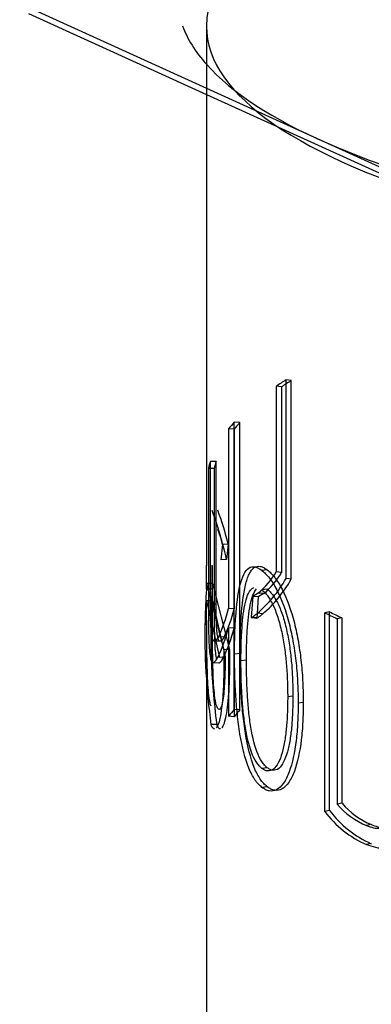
# Model space of a CAD drawing. Header units: millimetres. Extents: x -177 to 471, y -85 to 200.
# Tile 118 of 222: x -138.336 to -137.721, y 105.209 to 106.928. Entities that reach past the tile are written whole.
import ezdxf
from ezdxf.lldxf.tags import DXFTag

# ---------------------------------------------------------------- set-up
doc = ezdxf.new("R2010")
doc.units = ezdxf.units.MM
doc.layers.add('Default', color=7, linetype='Continuous')
doc.layers.add('P5_A', color=7, linetype='Continuous')
tags = doc.linetypes.add('HIDDEN2', pattern=[4.7625, 3.175, -1.5875]).pattern_tags.tags
tags[6:7] = [DXFTag(74, 4), DXFTag(75, 0), DXFTag(340, '0'), DXFTag(46, 0.0), DXFTag(50, 0.0), DXFTag(44, 0.0), DXFTag(45, 0.0)]
tags[4:5] = [DXFTag(74, 4), DXFTag(75, 0), DXFTag(340, '0'), DXFTag(46, 0.0), DXFTag(50, 0.0), DXFTag(44, 0.0), DXFTag(45, 0.0)]

# ---------------------------------------------------------------- blocks, each defined once
blk = doc.blocks.new('SE1')
at = {"layer": 'P5_A', "color": 7, "linetype": 'HIDDEN2'}
for p, q in [((-137.3662, 106.5155), (-138.3356, 106.956)), ((-138.0095, 106.7974), (-137.3395, 106.4929)), ((-137.8613, 106.2977), (-137.8704, 106.299)), ((-137.8613, 105.9509), (-137.8613, 106.2977)), ((-137.9511, 106.2246), (-137.9608, 106.2254)), ((-137.9511, 105.7226), (-137.9511, 106.2246)), ((-137.9926, 106.1564), (-138.0025, 106.1567)), ((-137.996, 106.1443), (-138.0025, 106.1445)), ((-137.996, 106.1443), (-137.996, 105.893)), ((-137.9926, 105.9071), (-137.9926, 106.1564)), ((-137.9813, 106.0117), (-137.984, 105.9846)), ((-137.9715, 106.0122), (-137.9813, 106.0117)), ((-137.9715, 106.0122), (-137.9742, 105.9851)), ((-137.9995, 105.9741), (-137.9995, 105.8752)), ((-137.9742, 105.9851), (-137.984, 105.9846)), ((-137.9031, 105.9672), (-137.9125, 105.9661)), ((-137.9991, 105.9433), (-138.0091, 105.9432)), ((-138.0091, 105.9432), (-137.9791, 105.8276)), ((-137.9991, 105.9433), (-137.9693, 105.8281)), ((-137.8613, 105.9509), (-137.8704, 105.9521)), ((-137.9995, 105.9333), (-138.0095, 105.9333)), ((-137.9031, 105.9333), (-137.9125, 105.9323)), ((-137.9991, 105.9134), (-138.0091, 105.9133)), ((-138.0091, 105.9133), (-137.9865, 105.8145)), ((-137.9926, 105.9071), (-138.0025, 105.9074)), ((-137.9991, 105.9134), (-137.9767, 105.8151)), ((-137.9309, 105.8839), (-137.9213, 105.883)), ((-137.9216, 105.8835), (-137.9301, 105.8844)), ((-137.9211, 105.891), (-137.9216, 105.8835)), ((-137.911, 105.8904), (-137.9205, 105.8914)), ((-137.7943, 105.8939), (-137.8029, 105.8924)), ((-137.8029, 105.5455), (-137.8029, 105.8924)), ((-137.7943, 105.547), (-137.7943, 105.8939)), ((-137.7727, 105.8835), (-137.7812, 105.8819)), ((-137.7812, 105.8819), (-137.7812, 105.5581)), ((-137.7727, 105.8835), (-137.7727, 105.5597)), ((-137.9693, 105.8281), (-137.9791, 105.8276)), ((-137.9791, 105.8276), (-137.979, 105.8057)), ((-137.9693, 105.8281), (-137.9692, 105.8062)), ((-137.9506, 105.821), (-137.9603, 105.8202)), ((-137.9978, 105.8054), (-137.9878, 105.805)), ((-137.9767, 105.8151), (-137.9865, 105.8145)), ((-137.9395, 105.8093), (-137.9491, 105.8084)), ((-137.8585, 105.7466), (-137.8675, 105.7454)), ((-137.8403, 105.7357), (-137.8493, 105.7344)), ((-137.961, 105.7231), (-137.961, 105.7108)), ((-137.9511, 105.7226), (-137.9608, 105.7234)), ((-137.9915, 105.6975), (-138.0014, 105.6972)), ((-137.961, 105.7108), (-137.9708, 105.7115)), ((-137.9031, 105.6217), (-137.9125, 105.6206)), ((-137.9031, 105.5885), (-137.9125, 105.5874)), ((-137.7727, 105.5597), (-137.7812, 105.5581)), ((-137.7943, 105.547), (-137.8029, 105.5455)), ((-137.7215, 105.5224), (-137.7296, 105.5207)), ((-137.7215, 105.4892), (-137.7296, 105.4875))]:
    blk.add_line(p, q, dxfattribs=at)
at = {"layer": 'P5_A', "color": 7, "linetype": 'Continuous'}
for p, q in [((-138.3203, 106.9387), (-138.0095, 106.7974)), ((-138.0095, 106.9163), (-138.0095, 105.9743)), ((-137.8704, 105.9521), (-137.8704, 106.299)), ((-137.8782, 106.2867), (-137.8874, 106.2878)), ((-137.8874, 106.2878), (-137.8874, 105.964)), ((-137.8782, 106.2867), (-137.8782, 105.9628)), ((-137.961, 106.2128), (-137.9708, 106.2135)), ((-137.9708, 106.2135), (-137.9708, 105.8998)), ((-137.961, 106.2128), (-137.961, 105.8992)), ((-137.9608, 105.7234), (-137.9608, 106.2254)), ((-138.0025, 106.1445), (-138.006, 106.1445)), ((-138.006, 106.1445), (-138.006, 105.8932)), ((-138.0025, 105.9074), (-138.0025, 106.1567)), ((-137.8782, 105.9628), (-137.8874, 105.964)), ((-137.9282, 105.9209), (-137.9311, 105.8845)), ((-137.9188, 105.9267), (-137.9282, 105.9209)), ((-137.9188, 105.92), (-137.9282, 105.9209)), ((-137.9188, 105.92), (-137.9211, 105.891)), ((-137.9094, 105.9257), (-137.9188, 105.9267)), ((-137.9094, 105.9257), (-137.9188, 105.92)), ((-137.961, 105.8992), (-137.9708, 105.8998)), ((-137.9301, 105.8844), (-137.9311, 105.8845)), ((-138.0095, 105.8794), (-138.0095, 103.9709)), ((-137.9787, 105.8497), (-137.9886, 105.8501)), ((-137.961, 105.8653), (-137.9708, 105.866)), ((-137.9708, 105.866), (-137.9708, 105.7115)), ((-137.961, 105.8653), (-137.961, 105.7231)), ((-137.997, 105.8436), (-137.987, 105.8432)), ((-137.9796, 105.8142), (-137.9895, 105.8146))]:
    blk.add_line(p, q, dxfattribs=at)
at = {"layer": 'P5_A', "color": 7, "linetype": 'HIDDEN2'}
for centre, radius, start, end in [((-138.4121, 105.9117), 0.4422, 13.0692, 21.1341), ((-138.3981, 105.9137), 0.4378, 13.0002, 21.1122), ((-138.3376, 105.9078), 0.3716, 12.0058, 20.4803), ((-138.0642, 106.0673), 0.234, 310.9029, 330.1667), ((-136.7667, 105.8571), 1.2352, 176.4632, 187.4257), ((-136.8551, 105.8545), 1.1571, 178.7563, 187.8152), ((-138.2373, 105.9368), 0.2853, 334.5532, 345.499), ((-137.6769, 105.6477), 0.1375, 220.6466, 247.4612), ((-137.6692, 105.6481), 0.1361, 220.5196, 247.443), ((-137.6559, 105.6558), 0.1837, 216.8706, 246.3488), ((-137.6483, 105.6559), 0.1821, 216.738, 246.3199)]:
    blk.add_arc(centre, radius, start, end, dxfattribs=at)
at = {"layer": 'P5_A', "color": 7, "linetype": 'Continuous'}
for centre, radius, start, end in [((-138.011, 106.036), 0.143, 310.1473, 329.7669), ((-138.0007, 106.0339), 0.1416, 310.1719, 329.8864), ((-138.0751, 106.0701), 0.2363, 310.8724, 330.0415), ((-136.8551, 105.8545), 1.1571, 176.0946, 178.7563), ((-138.2, 105.9538), 0.2355, 333.8756, 346.7481), ((-138.1888, 105.9525), 0.2339, 333.9159, 346.8238), ((-138.249, 105.9383), 0.2875, 334.5155, 345.4228)]:
    blk.add_arc(centre, radius, start, end, dxfattribs=at)
for centre, major_axis, start_param, end_param in [((-136.5095, 106.9163), (1.5, 0), 0, 3.141593), ((-136.5095, 106.9641), (-1.55, 0), 0.10416, 0.254688), ((-136.5095, 106.1145), (-1.5, 0), -0.434105, -0.406243), ((-136.5095, 106.1145), (-1.49, 0), -0.434105, -0.406243), ((-136.5095, 106.1145), (-1.5, 0), -0.255534, -0.227672), ((-136.5095, 106.1145), (-1.49, 0), -0.255534, -0.227672), ((-136.5095, 106.1145), (-1.5, 0), -0.096387, -0.068525), ((-136.5095, 105.6125), (-1.5, 0), -0.255534, -0.227672)]:
    blk.add_ellipse(centre, major_axis=major_axis, ratio=0.292372, start_param=start_param, end_param=end_param, dxfattribs=at)
at = {"layer": 'P5_A', "color": 7, "linetype": 'HIDDEN2'}
for centre, major_axis, start_param, end_param in [((-136.5095, 106.9163), (1.5, 0), 3.141593, 6.283185), ((-136.5095, 106.9641), (-1.55, 0), 0.254688, 2.886905), ((-136.5095, 106.1145), (-1.49, 0), -0.096387, -0.068525), ((-136.5095, 106.1145), (-1.5, 0), 0.531073, 0.558934), ((-136.5095, 106.1145), (-1.49, 0), 0.531073, 0.558934), ((-136.5095, 105.6125), (-1.49, 0), -0.255534, -0.227672)]:
    blk.add_ellipse(centre, major_axis=major_axis, ratio=0.292372, start_param=start_param, end_param=end_param, dxfattribs=at)
at = {"layer": 'P5_A', "color": 7, "linetype": 'Continuous'}
for points, knots in [([(-138.0095, 105.9333), (-138.0095, 105.9453), (-138.0095, 105.9573), (-138.0095, 105.9711), (-138.0095, 105.9733), (-138.0095, 105.9755)], [0, 0, 0, 0, 0.125, 0.125, 0.149355, 0.149355, 0.149355, 0.149355]), ([(-137.9886, 105.8501), (-137.9908, 105.8465), (-137.9928, 105.8436), (-137.9964, 105.8424), (-137.998, 105.8439), (-138.0005, 105.8533), (-138.0013, 105.8615), (-138.0021, 105.8771), (-138.0023, 105.8828), (-138.0025, 105.8947), (-138.0025, 105.9011), (-138.0025, 105.9074)], [0, 0, 0, 0, 0.25, 0.25, 0.5, 0.5, 0.75, 0.75, 0.875, 0.875, 1, 1, 1, 1]), ([(-138.006, 105.8932), (-138.0059, 105.8846), (-138.0059, 105.8761), (-138.0057, 105.8601), (-138.0055, 105.8526), (-138.0048, 105.8317), (-138.0039, 105.8206), (-138.002, 105.811), (-138.0013, 105.8089), (-138.0005, 105.8075)], [0, 0, 0, 0, 0.125, 0.125, 0.25, 0.25, 0.5, 0.5, 0.611504, 0.611504, 0.611504, 0.611504]), ([(-137.9311, 105.8845), (-137.9312, 105.8844), (-137.9312, 105.8843), (-137.9313, 105.8842), (-137.9313, 105.8842), (-137.9313, 105.8841), (-137.9313, 105.8841), (-137.9313, 105.8841), (-137.9313, 105.8841), (-137.9314, 105.8841), (-137.9314, 105.884), (-137.9314, 105.884), (-137.9314, 105.884), (-137.9314, 105.884), (-137.9314, 105.884), (-137.9314, 105.884), (-137.9314, 105.884), (-137.9314, 105.884), (-137.9314, 105.884), (-137.9314, 105.8839), (-137.9314, 105.8839), (-137.9314, 105.8839), (-137.9314, 105.8839), (-137.9314, 105.8839), (-137.9314, 105.8839), (-137.9314, 105.8839), (-137.9314, 105.8839), (-137.9314, 105.8839), (-137.9313, 105.8839), (-137.9313, 105.8838), (-137.9313, 105.8838), (-137.9312, 105.8838), (-137.9311, 105.8838), (-137.931, 105.8839), (-137.9306, 105.884), (-137.9302, 105.8843), (-137.9298, 105.8845), (-137.9281, 105.8855), (-137.9264, 105.8868), (-137.9247, 105.8881), (-137.9233, 105.8891), (-137.9219, 105.8903), (-137.9205, 105.8914)], [0, 0, 0, 0, 0.015795, 0.015795, 0.015795, 0.020072, 0.020072, 0.020072, 0.022153, 0.022153, 0.022153, 0.023692, 0.023692, 0.023692, 0.024524, 0.024524, 0.024524, 0.025231, 0.025231, 0.025231, 0.02594, 0.02594, 0.02594, 0.026888, 0.026888, 0.026888, 0.028621, 0.028621, 0.028621, 0.034554, 0.034554, 0.034554, 0.062903, 0.062903, 0.062903, 0.175625, 0.175625, 0.175625, 0.625653, 0.625653, 0.625653, 1, 1, 1, 1]), ([(-137.9787, 105.8497), (-137.9809, 105.846), (-137.983, 105.8432), (-137.9856, 105.8423), (-137.9863, 105.8425), (-137.987, 105.8432)], [0, 0, 0, 0, 0.25, 0.25, 0.3626514, 0.3626514, 0.3626514, 0.3626514]), ([(-137.9952, 105.843), (-137.9947, 105.8303), (-137.9939, 105.8201), (-137.9924, 105.8124), (-137.9921, 105.8113), (-137.9918, 105.8102)], [0.2653467, 0.2653467, 0.2653467, 0.2653467, 0.5, 0.5, 0.5497137, 0.5497137, 0.5497137, 0.5497137]), ([(-137.9978, 105.8054), (-137.9976, 105.8054), (-137.9974, 105.8054), (-137.9961, 105.8057), (-137.9949, 105.8067), (-137.9923, 105.8099), (-137.991, 105.8122), (-137.9895, 105.8146)], [0.7293098, 0.7293098, 0.7293098, 0.7293098, 0.75, 0.75, 0.875, 0.875, 1, 1, 1, 1])]:
    blk.add_open_spline(points, degree=3, knots=knots, dxfattribs=at)
at = {"layer": 'P5_A', "color": 7, "linetype": 'HIDDEN2'}
for points, knots in [([(-137.9995, 105.9333), (-137.9995, 105.9453), (-137.9995, 105.9572), (-137.9995, 105.9709), (-137.9995, 105.9731), (-137.9995, 105.9753)], [0, 0, 0, 0, 0.125, 0.125, 0.1492085, 0.1492085, 0.1492085, 0.1492085]), ([(-137.9603, 105.8202), (-137.9603, 105.8316), (-137.9602, 105.8429), (-137.9595, 105.8647), (-137.959, 105.8752), (-137.9568, 105.9058), (-137.9545, 105.9248), (-137.949, 105.9474), (-137.9468, 105.954), (-137.9417, 105.9643), (-137.9387, 105.9681), (-137.9321, 105.9725), (-137.9285, 105.9731), (-137.9227, 105.972), (-137.9207, 105.9713), (-137.9167, 105.9691), (-137.9146, 105.9676), (-137.9125, 105.9661)], [0, 0, 0, 0, 0.125, 0.125, 0.25, 0.25, 0.5, 0.5, 0.625, 0.625, 0.75, 0.75, 0.875, 0.875, 0.9375, 0.9375, 1, 1, 1, 1]), ([(-137.9506, 105.821), (-137.9506, 105.8323), (-137.9505, 105.8436), (-137.9498, 105.8653), (-137.9493, 105.8759), (-137.9472, 105.9063), (-137.9449, 105.9254), (-137.9394, 105.948), (-137.9373, 105.9547), (-137.9322, 105.9651), (-137.9292, 105.9689), (-137.9227, 105.9734), (-137.9191, 105.9741), (-137.9133, 105.973), (-137.9114, 105.9723), (-137.9073, 105.9701), (-137.9052, 105.9686), (-137.9031, 105.9672)], [0, 0, 0, 0, 0.125, 0.125, 0.25, 0.25, 0.5, 0.5, 0.625, 0.625, 0.75, 0.75, 0.875, 0.875, 0.9375, 0.9375, 1, 1, 1, 1]), ([(-137.9125, 105.9661), (-137.9104, 105.9643), (-137.9082, 105.9625), (-137.9039, 105.9582), (-137.9017, 105.9557), (-137.8952, 105.9473), (-137.8907, 105.9404), (-137.8782, 105.9165), (-137.8707, 105.8959), (-137.8621, 105.8624), (-137.8597, 105.8507), (-137.8557, 105.8275), (-137.8541, 105.8158), (-137.8516, 105.7923), (-137.8507, 105.7805), (-137.8495, 105.7573), (-137.8493, 105.7458), (-137.8493, 105.7344)], [0, 0, 0, 0, 0.0625, 0.0625, 0.125, 0.125, 0.25, 0.25, 0.5, 0.5, 0.625, 0.625, 0.75, 0.75, 0.875, 0.875, 1, 1, 1, 1]), ([(-137.9031, 105.9672), (-137.901, 105.9654), (-137.8989, 105.9636), (-137.8945, 105.9593), (-137.8924, 105.9568), (-137.8859, 105.9483), (-137.8815, 105.9415), (-137.869, 105.9175), (-137.8615, 105.8968), (-137.853, 105.8634), (-137.8506, 105.8517), (-137.8467, 105.8286), (-137.8451, 105.8169), (-137.8426, 105.7935), (-137.8417, 105.7817), (-137.8406, 105.7585), (-137.8404, 105.7471), (-137.8403, 105.7357)], [0, 0, 0, 0, 0.0625, 0.0625, 0.125, 0.125, 0.25, 0.25, 0.5, 0.5, 0.625, 0.625, 0.75, 0.75, 0.875, 0.875, 1, 1, 1, 1]), ([(-137.9491, 105.8084), (-137.9491, 105.8174), (-137.949, 105.8263), (-137.9486, 105.8437), (-137.9482, 105.8521), (-137.9472, 105.8685), (-137.9466, 105.8764), (-137.9449, 105.8916), (-137.9438, 105.8989), (-137.9397, 105.9187), (-137.9359, 105.929), (-137.9294, 105.935), (-137.928, 105.9359), (-137.9265, 105.9363)], [0, 0, 0, 0, 0.125, 0.125, 0.25, 0.25, 0.375, 0.375, 0.5, 0.5, 0.75, 0.75, 0.813784, 0.813784, 0.813784, 0.813784]), ([(-137.9395, 105.8093), (-137.9395, 105.8182), (-137.9394, 105.8271), (-137.939, 105.8444), (-137.9386, 105.8528), (-137.9377, 105.8692), (-137.937, 105.8771), (-137.9353, 105.8923), (-137.9342, 105.8996), (-137.9304, 105.9187), (-137.9268, 105.9287), (-137.9221, 105.9339)], [0, 0, 0, 0, 0.125, 0.125, 0.25, 0.25, 0.375, 0.375, 0.5, 0.5, 0.7367377, 0.7367377, 0.7367377, 0.7367377]), ([(-137.9125, 105.9323), (-137.9108, 105.9308), (-137.9091, 105.9294), (-137.9057, 105.9259), (-137.904, 105.9238), (-137.899, 105.9168), (-137.8956, 105.9111), (-137.8893, 105.8975), (-137.8865, 105.89), (-137.8814, 105.8733), (-137.8792, 105.8644), (-137.8754, 105.8464), (-137.8739, 105.8371), (-137.8714, 105.8185), (-137.8704, 105.8093), (-137.8689, 105.7909), (-137.8684, 105.7817), (-137.8677, 105.7634), (-137.8676, 105.7544), (-137.8675, 105.7454)], [0, 0, 0, 0, 0.0625, 0.0625, 0.125, 0.125, 0.25, 0.25, 0.375, 0.375, 0.5, 0.5, 0.625, 0.625, 0.75, 0.75, 0.875, 0.875, 1, 1, 1, 1]), ([(-137.9031, 105.9333), (-137.9015, 105.9319), (-137.8998, 105.9305), (-137.8964, 105.9269), (-137.8947, 105.9248), (-137.8896, 105.9179), (-137.8863, 105.9121), (-137.8801, 105.8985), (-137.8772, 105.8909), (-137.8721, 105.8742), (-137.87, 105.8654), (-137.8663, 105.8474), (-137.8648, 105.8381), (-137.8623, 105.8196), (-137.8613, 105.8104), (-137.8598, 105.792), (-137.8593, 105.7829), (-137.8586, 105.7646), (-137.8585, 105.7556), (-137.8585, 105.7466)], [0, 0, 0, 0, 0.0625, 0.0625, 0.125, 0.125, 0.25, 0.25, 0.375, 0.375, 0.5, 0.5, 0.625, 0.625, 0.75, 0.75, 0.875, 0.875, 1, 1, 1, 1]), ([(-138.0014, 105.729), (-138.0019, 105.7305), (-138.0024, 105.732), (-138.0032, 105.7356), (-138.0036, 105.7377), (-138.0048, 105.7446), (-138.0054, 105.7501), (-138.0071, 105.7697), (-138.0078, 105.7863), (-138.0086, 105.8216), (-138.0088, 105.8404), (-138.009, 105.8679), (-138.0091, 105.8771), (-138.0091, 105.8954), (-138.0091, 105.9043), (-138.0091, 105.9133)], [0, 0, 0, 0, 0.0625, 0.0625, 0.125, 0.125, 0.25, 0.25, 0.5, 0.5, 0.75, 0.75, 0.875, 0.875, 1, 1, 1, 1]), ([(-137.9915, 105.7293), (-137.9919, 105.7308), (-137.9924, 105.7323), (-137.9933, 105.7359), (-137.9937, 105.738), (-137.9948, 105.7449), (-137.9955, 105.7504), (-137.9972, 105.7701), (-137.9978, 105.7867), (-137.9987, 105.8219), (-137.9988, 105.8406), (-137.999, 105.8681), (-137.9991, 105.8772), (-137.9991, 105.8955), (-137.9991, 105.9044), (-137.9991, 105.9134)], [0, 0, 0, 0, 0.0625, 0.0625, 0.125, 0.125, 0.25, 0.25, 0.5, 0.5, 0.75, 0.75, 0.875, 0.875, 1, 1, 1, 1]), ([(-137.987, 105.8432), (-137.9879, 105.844), (-137.9887, 105.8457), (-137.9905, 105.8531), (-137.9914, 105.8613), (-137.9921, 105.8769), (-137.9923, 105.8825), (-137.9925, 105.8945), (-137.9926, 105.9008), (-137.9926, 105.9071)], [0.3626514, 0.3626514, 0.3626514, 0.3626514, 0.5, 0.5, 0.75, 0.75, 0.875, 0.875, 1, 1, 1, 1]), ([(-137.996, 105.893), (-137.996, 105.8845), (-137.9959, 105.876), (-137.9957, 105.86), (-137.9956, 105.8525), (-137.9953, 105.8447), (-137.9953, 105.8439), (-137.9952, 105.843)], [0, 0, 0, 0, 0.125, 0.125, 0.25, 0.25, 0.2653467, 0.2653467, 0.2653467, 0.2653467]), ([(-137.9216, 105.8835), (-137.9217, 105.8835), (-137.9217, 105.8834), (-137.9218, 105.8833), (-137.9218, 105.8833), (-137.9218, 105.8832), (-137.9219, 105.8831), (-137.9219, 105.8831), (-137.9219, 105.8831), (-137.9219, 105.8831), (-137.9219, 105.8831), (-137.9219, 105.8831), (-137.9219, 105.8831), (-137.9219, 105.8831), (-137.9219, 105.883), (-137.9219, 105.883), (-137.9219, 105.883), (-137.9219, 105.883), (-137.9219, 105.883), (-137.9219, 105.883), (-137.9219, 105.883), (-137.9219, 105.883), (-137.9219, 105.883), (-137.9219, 105.883), (-137.9219, 105.883), (-137.9219, 105.8829), (-137.9219, 105.8829), (-137.9219, 105.8829), (-137.9218, 105.8829), (-137.9218, 105.8829), (-137.9217, 105.8829), (-137.9216, 105.8829), (-137.9214, 105.883), (-137.9212, 105.883), (-137.9205, 105.8834), (-137.9198, 105.8839), (-137.9191, 105.8843), (-137.9178, 105.8852), (-137.9165, 105.8862), (-137.9151, 105.8872), (-137.9138, 105.8883), (-137.9124, 105.8893), (-137.911, 105.8904)], [0, 0, 0, 0, 0.014152, 0.014152, 0.014152, 0.021263, 0.021263, 0.021263, 0.022861, 0.022861, 0.022861, 0.024191, 0.024191, 0.024191, 0.024962, 0.024962, 0.024962, 0.025743, 0.025743, 0.025743, 0.026434, 0.026434, 0.026434, 0.027614, 0.027614, 0.027614, 0.030707, 0.030707, 0.030707, 0.042885, 0.042885, 0.042885, 0.091227, 0.091227, 0.091227, 0.283952, 0.283952, 0.283952, 0.641806, 0.641806, 0.641806, 1, 1, 1, 1]), ([(-137.9125, 105.5874), (-137.9146, 105.5892), (-137.9167, 105.591), (-137.9208, 105.5954), (-137.9227, 105.5979), (-137.9285, 105.6063), (-137.9321, 105.6132), (-137.942, 105.6373), (-137.9471, 105.6581), (-137.9527, 105.6919), (-137.9542, 105.7036), (-137.9566, 105.727), (-137.9575, 105.7387), (-137.959, 105.7623), (-137.9595, 105.7741), (-137.9602, 105.7974), (-137.9603, 105.8088), (-137.9603, 105.8202)], [0, 0, 0, 0, 0.0625, 0.0625, 0.125, 0.125, 0.25, 0.25, 0.5, 0.5, 0.625, 0.625, 0.75, 0.75, 0.875, 0.875, 1, 1, 1, 1]), ([(-137.9031, 105.5885), (-137.9052, 105.5903), (-137.9073, 105.5921), (-137.9114, 105.5964), (-137.9134, 105.5989), (-137.9191, 105.6074), (-137.9227, 105.6143), (-137.9325, 105.6385), (-137.9376, 105.6593), (-137.9431, 105.693), (-137.9446, 105.7047), (-137.947, 105.728), (-137.9479, 105.7397), (-137.9493, 105.7632), (-137.9498, 105.775), (-137.9505, 105.7982), (-137.9506, 105.8096), (-137.9506, 105.821)], [0, 0, 0, 0, 0.0625, 0.0625, 0.125, 0.125, 0.25, 0.25, 0.5, 0.5, 0.625, 0.625, 0.75, 0.75, 0.875, 0.875, 1, 1, 1, 1]), ([(-137.979, 105.8057), (-137.979, 105.7959), (-137.9791, 105.7862), (-137.9796, 105.7677), (-137.98, 105.7589), (-137.9812, 105.7421), (-137.9819, 105.734), (-137.9838, 105.7196), (-137.9848, 105.7133), (-137.9879, 105.6995), (-137.9901, 105.6938), (-137.9923, 105.6912)], [0, 0, 0, 0, 0.125, 0.125, 0.25, 0.25, 0.375, 0.375, 0.5, 0.5, 0.6991092, 0.6991092, 0.6991092, 0.6991092]), ([(-137.9767, 105.8151), (-137.9767, 105.8078), (-137.9768, 105.8005), (-137.9771, 105.7865), (-137.9773, 105.7798), (-137.9783, 105.7604), (-137.9793, 105.7484), (-137.9823, 105.7309), (-137.9842, 105.7254), (-137.9871, 105.7233), (-137.988, 105.7235), (-137.9898, 105.7254), (-137.9907, 105.7272), (-137.9915, 105.7293)], [0, 0, 0, 0, 0.125, 0.125, 0.25, 0.25, 0.5, 0.5, 0.75, 0.75, 0.875, 0.875, 1, 1, 1, 1]), ([(-137.9878, 105.805), (-137.9877, 105.805), (-137.9875, 105.805), (-137.9862, 105.8053), (-137.985, 105.8063), (-137.9825, 105.8094), (-137.9811, 105.8117), (-137.9796, 105.8142)], [0.7308652, 0.7308652, 0.7308652, 0.7308652, 0.75, 0.75, 0.875, 0.875, 1, 1, 1, 1]), ([(-137.9692, 105.8062), (-137.9692, 105.7965), (-137.9693, 105.7868), (-137.9698, 105.7684), (-137.9702, 105.7596), (-137.9714, 105.7428), (-137.9721, 105.7348), (-137.9739, 105.7203), (-137.975, 105.714), (-137.9781, 105.7), (-137.9803, 105.6942), (-137.9825, 105.6915)], [0, 0, 0, 0, 0.125, 0.125, 0.25, 0.25, 0.375, 0.375, 0.5, 0.5, 0.7017694, 0.7017694, 0.7017694, 0.7017694]), ([(-137.9125, 105.6206), (-137.9142, 105.6221), (-137.9158, 105.6235), (-137.919, 105.627), (-137.9206, 105.6291), (-137.9252, 105.6362), (-137.9281, 105.6419), (-137.9359, 105.6625), (-137.9397, 105.68), (-137.9437, 105.7071), (-137.9448, 105.7165), (-137.9466, 105.7351), (-137.9472, 105.7444), (-137.9482, 105.7629), (-137.9486, 105.7721), (-137.949, 105.7904), (-137.9491, 105.7994), (-137.9491, 105.8084)], [0, 0, 0, 0, 0.0625, 0.0625, 0.125, 0.125, 0.25, 0.25, 0.5, 0.5, 0.625, 0.625, 0.75, 0.75, 0.875, 0.875, 1, 1, 1, 1]), ([(-137.9031, 105.6217), (-137.9048, 105.6231), (-137.9064, 105.6245), (-137.9097, 105.6281), (-137.9113, 105.6302), (-137.9158, 105.6372), (-137.9187, 105.643), (-137.9264, 105.6636), (-137.9302, 105.6811), (-137.9342, 105.7082), (-137.9353, 105.7176), (-137.937, 105.7362), (-137.9376, 105.7454), (-137.9386, 105.7638), (-137.939, 105.773), (-137.9394, 105.7913), (-137.9395, 105.8003), (-137.9395, 105.8093)], [0, 0, 0, 0, 0.0625, 0.0625, 0.125, 0.125, 0.25, 0.25, 0.5, 0.5, 0.625, 0.625, 0.75, 0.75, 0.875, 0.875, 1, 1, 1, 1]), ([(-137.8585, 105.7466), (-137.8585, 105.7377), (-137.8586, 105.7288), (-137.8593, 105.7115), (-137.8598, 105.703), (-137.8613, 105.6866), (-137.8622, 105.6786), (-137.8647, 105.6634), (-137.8662, 105.656), (-137.8718, 105.636), (-137.8769, 105.6255), (-137.8862, 105.618), (-137.8896, 105.617), (-137.8947, 105.6174), (-137.8964, 105.6178), (-137.8998, 105.6194), (-137.9015, 105.6205), (-137.9031, 105.6217)], [0, 0, 0, 0, 0.125, 0.125, 0.25, 0.25, 0.375, 0.375, 0.5, 0.5, 0.75, 0.75, 0.875, 0.875, 0.9375, 0.9375, 1, 1, 1, 1]), ([(-137.8675, 105.7454), (-137.8676, 105.7364), (-137.8677, 105.7275), (-137.8684, 105.7101), (-137.8689, 105.7016), (-137.8704, 105.6852), (-137.8713, 105.6772), (-137.8738, 105.662), (-137.8754, 105.6546), (-137.881, 105.6347), (-137.8862, 105.6242), (-137.8955, 105.6169), (-137.8989, 105.6159), (-137.904, 105.6163), (-137.9057, 105.6167), (-137.9091, 105.6183), (-137.9108, 105.6195), (-137.9125, 105.6206)], [0, 0, 0, 0, 0.125, 0.125, 0.25, 0.25, 0.375, 0.375, 0.5, 0.5, 0.75, 0.75, 0.875, 0.875, 0.9375, 0.9375, 1, 1, 1, 1]), ([(-137.8493, 105.7344), (-137.8493, 105.723), (-137.8495, 105.7117), (-137.8507, 105.6899), (-137.8516, 105.6793), (-137.8553, 105.6487), (-137.8593, 105.6295), (-137.8678, 105.6067), (-137.8711, 105.6), (-137.8784, 105.5896), (-137.8825, 105.5857), (-137.8908, 105.5812), (-137.8952, 105.5806), (-137.9018, 105.5816), (-137.9039, 105.5823), (-137.9082, 105.5845), (-137.9104, 105.586), (-137.9125, 105.5874)], [0, 0, 0, 0, 0.125, 0.125, 0.25, 0.25, 0.5, 0.5, 0.625, 0.625, 0.75, 0.75, 0.875, 0.875, 0.9375, 0.9375, 1, 1, 1, 1]), ([(-137.8403, 105.7357), (-137.8404, 105.7244), (-137.8406, 105.7131), (-137.8417, 105.6914), (-137.8426, 105.6808), (-137.8463, 105.6502), (-137.8502, 105.631), (-137.8587, 105.6082), (-137.862, 105.6014), (-137.8692, 105.5909), (-137.8732, 105.587), (-137.8815, 105.5824), (-137.8859, 105.5817), (-137.8924, 105.5827), (-137.8946, 105.5834), (-137.8989, 105.5856), (-137.901, 105.587), (-137.9031, 105.5885)], [0, 0, 0, 0, 0.125, 0.125, 0.25, 0.25, 0.5, 0.5, 0.625, 0.625, 0.75, 0.75, 0.875, 0.875, 0.9375, 0.9375, 1, 1, 1, 1]), ([(-137.9949, 105.6893), (-137.996, 105.6892), (-137.997, 105.6896), (-137.9992, 105.6919), (-138.0004, 105.6944), (-138.0014, 105.6972)], [0.7786132, 0.7786132, 0.7786132, 0.7786132, 0.875, 0.875, 1, 1, 1, 1]), ([(-137.985, 105.6898), (-137.986, 105.6896), (-137.987, 105.69), (-137.9892, 105.6922), (-137.9904, 105.6947), (-137.9915, 105.6975)], [0.7792489, 0.7792489, 0.7792489, 0.7792489, 0.875, 0.875, 1, 1, 1, 1]), ([(-137.7296, 105.5207), (-137.7257, 105.5192), (-137.7218, 105.5178), (-137.714, 105.5162), (-137.7101, 105.5158), (-137.6987, 105.5163), (-137.6911, 105.5189), (-137.6784, 105.5304), (-137.6735, 105.5394), (-137.6689, 105.5555), (-137.6678, 105.5613), (-137.6664, 105.5733), (-137.6662, 105.5796), (-137.6661, 105.586)], [0, 0, 0, 0, 0.125, 0.125, 0.25, 0.25, 0.5, 0.5, 0.75, 0.75, 0.875, 0.875, 1, 1, 1, 1]), ([(-137.6391, 105.5746), (-137.6392, 105.5659), (-137.6395, 105.5572), (-137.6416, 105.5407), (-137.6432, 105.5329), (-137.6477, 105.5183), (-137.6507, 105.5116), (-137.6578, 105.5002), (-137.662, 105.4953), (-137.6757, 105.4841), (-137.6864, 105.4809), (-137.7026, 105.4806), (-137.708, 105.4812), (-137.7189, 105.4835), (-137.7243, 105.4855), (-137.7296, 105.4875)], [0, 0, 0, 0, 0.125, 0.125, 0.25, 0.25, 0.375, 0.375, 0.5, 0.5, 0.75, 0.75, 0.875, 0.875, 1, 1, 1, 1]), ([(-137.7215, 105.5224), (-137.7176, 105.5209), (-137.7137, 105.5196), (-137.7059, 105.5179), (-137.7021, 105.5176), (-137.6907, 105.5181), (-137.6831, 105.5208), (-137.6706, 105.5323), (-137.6657, 105.5413), (-137.6611, 105.5574), (-137.6601, 105.5632), (-137.6587, 105.5752), (-137.6585, 105.5815), (-137.6584, 105.5878)], [0, 0, 0, 0, 0.125, 0.125, 0.25, 0.25, 0.5, 0.5, 0.75, 0.75, 0.875, 0.875, 1, 1, 1, 1])]:
    blk.add_open_spline(points, degree=3, knots=knots, dxfattribs=at)

msp = doc.modelspace()

# ---------------------------------------------------------------- block references
at = {"layer": 'Default'}
msp.add_blockref('SE1', (0, 0), dxfattribs=at)

doc.saveas('drawing.dxf')
